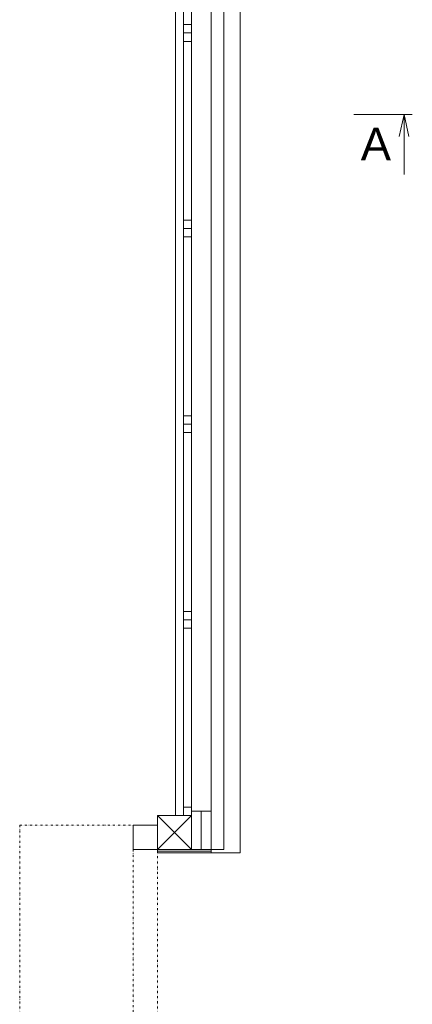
# Model space of a CAD drawing. Header units: millimetres. Extents: x 918337 to 1269480, y -257156 to -67477.
# Tile 15 of 114: x 1017464 to 1019885, y -141940 to -135870. Entities that reach past the tile are written whole.
import ezdxf

# ---------------------------------------------------------------- set-up
doc = ezdxf.new("R2010")
doc.units = ezdxf.units.MM
doc.linetypes.add('DĚLICÍ2', pattern=[15.875, 6.35, -3.175, 0, -3.175, 0, -3.175])
doc.layers.get('0').update_dxf_attribs({"color": 8, "lineweight": 9})
doc.layers.add('1VZT-POPIS', color=7, linetype='Continuous', lineweight=13)
doc.styles.get("Standard").update_dxf_attribs({"font": 'arial.ttf'})
doc.linetypes.add('ZIGZAG', pattern='A,0.00254,-5.08,[131,ltypeshp.shx,S=5.08,R=0,X=-5.08,Y=0],-10.16,[131,ltypeshp.shx,S=5.08,R=180,X=5.08,Y=0],-5.08', length=20.32254)

# ---------------------------------------------------------------- blocks, each defined once
blk = doc.blocks.new('EDWED')
at = {"color": 8, "ltscale": 2}
for p, q in [((969436.8, -223309.8), (969436.8, -235894.8)), ((969536.8, -223309.8), (969536.8, -235914.8)), ((969136.8, -229654.8), (969136.8, -235684.8)), ((969026.8, -235684.8), (969236.8, -235894.8)), ((969026.8, -235894.8), (969236.8, -235684.8)), ((969236.8, -235684.8), (969026.8, -235684.8)), ((969026.8, -235684.8), (969026.8, -235894.8)), ((969236.8, -235894.8), (969236.8, -235684.8)), ((969026.8, -235894.8), (969236.8, -235894.8)), ((969436.8, -235894.8), (969236.8, -235894.8)), ((969536.8, -235914.8), (969236.8, -235914.8))]:
    blk.add_line(p, q, dxfattribs=at)
at = {"color": 8}
for p, q in [((969186.8, -230860.8), (969186.8, -229654.8)), ((969186.8, -235684.8), (969186.8, -229654.8)), ((969236.8, -229654.8), (969236.8, -230860.8)), ((969236.8, -229654.8), (969236.8, -235684.8)), ((969356.8, -229679.8), (969356.8, -235659.8)), ((969186.8, -230808.7), (969186.8, -230860.8)), ((969236.8, -230808.7), (969186.8, -230808.7)), ((969236.8, -230860.8), (969236.8, -230808.7)), ((969186.8, -230860.8), (969236.8, -230860.8)), ((969186.8, -230912.9), (969186.8, -230860.8)), ((969186.8, -230860.8), (969236.8, -230860.8)), ((969186.8, -230860.8), (969186.8, -230860.8)), ((969236.8, -230860.8), (969186.8, -230860.8)), ((969186.8, -230860.8), (969236.8, -230860.8)), ((969186.8, -232066.8), (969186.8, -230860.8)), ((969186.8, -230860.8), (969236.8, -230860.8)), ((969236.8, -230860.8), (969186.8, -230860.8)), ((969236.8, -230860.8), (969236.8, -230912.9)), ((969236.8, -230860.8), (969236.8, -230860.8)), ((969236.8, -230860.8), (969236.8, -232066.8)), ((969236.8, -230912.9), (969186.8, -230912.9)), ((969186.8, -232014.7), (969186.8, -232066.8)), ((969236.8, -232014.7), (969186.8, -232014.7)), ((969236.8, -232066.8), (969236.8, -232014.7)), ((969186.8, -232066.8), (969236.8, -232066.8)), ((969186.8, -232118.9), (969186.8, -232066.8)), ((969186.8, -232066.8), (969236.8, -232066.8)), ((969186.8, -232066.8), (969186.8, -232066.8)), ((969236.8, -232066.8), (969186.8, -232066.8)), ((969186.8, -232066.8), (969236.8, -232066.8)), ((969186.8, -233272.8), (969186.8, -232066.8)), ((969186.8, -232066.8), (969236.8, -232066.8)), ((969236.8, -232066.8), (969186.8, -232066.8)), ((969236.8, -232066.8), (969236.8, -232118.9)), ((969236.8, -232066.8), (969236.8, -232066.8)), ((969236.8, -232066.8), (969236.8, -233272.8)), ((969236.8, -232118.9), (969186.8, -232118.9)), ((969436.8, -232939.8), (969436.8, -232939.8)), ((969436.8, -232939.8), (969436.8, -232939.8)), ((969436.8, -232939.8), (969436.8, -232939.8)), ((969436.8, -232939.8), (969436.8, -232939.8)), ((969436.8, -232939.8), (969436.8, -232939.8)), ((969436.8, -232939.8), (969436.8, -232939.8)), ((969186.8, -233220.7), (969186.8, -233272.8)), ((969236.8, -233220.7), (969186.8, -233220.7)), ((969236.8, -233272.8), (969236.8, -233220.7)), ((969186.8, -233272.8), (969236.8, -233272.8)), ((969186.8, -233324.9), (969186.8, -233272.8)), ((969186.8, -233272.8), (969236.8, -233272.8)), ((969186.8, -233272.8), (969186.8, -233272.8)), ((969236.8, -233272.8), (969186.8, -233272.8)), ((969186.8, -233272.8), (969236.8, -233272.8)), ((969186.8, -234478.8), (969186.8, -233272.8)), ((969186.8, -233272.8), (969236.8, -233272.8)), ((969236.8, -233272.8), (969186.8, -233272.8)), ((969236.8, -233272.8), (969236.8, -233324.9)), ((969236.8, -233272.8), (969236.8, -233272.8)), ((969236.8, -233272.8), (969236.8, -234478.8)), ((969236.8, -233324.9), (969186.8, -233324.9)), ((969186.8, -234426.7), (969186.8, -234478.8)), ((969236.8, -234426.7), (969186.8, -234426.7)), ((969236.8, -234478.8), (969236.8, -234426.7)), ((969186.8, -234478.8), (969236.8, -234478.8)), ((969186.8, -234530.9), (969186.8, -234478.8)), ((969186.8, -234478.8), (969236.8, -234478.8)), ((969186.8, -234478.8), (969186.8, -234478.8)), ((969236.8, -234478.8), (969186.8, -234478.8)), ((969186.8, -234478.8), (969236.8, -234478.8)), ((969186.8, -235684.8), (969186.8, -234478.8)), ((969186.8, -234478.8), (969236.8, -234478.8)), ((969236.8, -234478.8), (969186.8, -234478.8)), ((969236.8, -234478.8), (969236.8, -234530.9)), ((969236.8, -234478.8), (969236.8, -234478.8)), ((969236.8, -234478.8), (969236.8, -235684.8)), ((969236.8, -234530.9), (969186.8, -234530.9)), ((969186.8, -235632.7), (969186.8, -235684.8)), ((969236.8, -235632.7), (969186.8, -235632.7)), ((969236.8, -235684.8), (969236.8, -235632.7)), ((969236.8, -235658.7), (969356.8, -235658.7)), ((969356.8, -235658.7), (969356.8, -235894.8)), ((969186.8, -235684.8), (969236.8, -235684.8)), ((969236.8, -235684.8), (969186.8, -235684.8)), ((969236.8, -235684.8), (969186.8, -235684.8)), ((968876.8, -235894.8), (968876.8, -235744.8)), ((968876.8, -235744.8), (969026.8, -235744.8)), ((969026.8, -235744.8), (969026.8, -235894.8)), ((969026.8, -235894.8), (968876.8, -235894.8)), ((969026.8, -235914.8), (969026.8, -235894.8)), ((969356.8, -235914.8), (969026.8, -235914.8)), ((969356.8, -235894.8), (969356.8, -235914.8))]:
    blk.add_line(p, q, dxfattribs=at)
at = {"color": 8, "linetype": 'ZIGZAG'}
blk.add_line((969296.8, -235658.7), (969296.8, -235894.8), dxfattribs=at)
at = {"color": 8, "linetype": 'DĚLICÍ2', "ltscale": 2}
for p, q in [((968176.8, -235744.8), (968876.8, -235744.8)), ((968176.8, -235744.8), (968176.8, -241114.8)), ((968876.8, -235894.8), (968876.8, -240964.8)), ((969026.8, -240964.8), (969026.8, -235894.8))]:
    blk.add_line(p, q, dxfattribs=at)
at = {"color": 8, "linetype": 'ZIGZAG', "ltscale": 0.2}
blk.add_line((969026.8, -235904.8), (969356.8, -235904.8), dxfattribs=at)

msp = doc.modelspace()

# ---------------------------------------------------------------- linework, layer by layer
at = {"layer": '1VZT-POPIS', "color": 1, "ltscale": 0.5}
for p, q in [((1019885.5, -136453.8), (1019524.4, -136453.8)), ((1019834.3, -136453.8), (1019804.3, -136591.1)), ((1019834.3, -136453.8), (1019834.3, -136823.7)), ((1019834.3, -136453.8), (1019864.3, -136591.1))]:
    msp.add_line(p, q, dxfattribs=at)

# ---------------------------------------------------------------- block references
msp.add_blockref('EDWED', (49287.2, 94909.3))

# ---------------------------------------------------------------- texts
at = {"layer": '1VZT-POPIS', "color": 1, "lineweight": 5, "insert": (1019567.6, -136736.4), "char_height": 200, "attachment_point": 7}
msp.add_mtext_dynamic_manual_height_columns('A', width=1517.357, gutter_width=12.5, heights=[0], dxfattribs=at)

doc.saveas('drawing.dxf')
